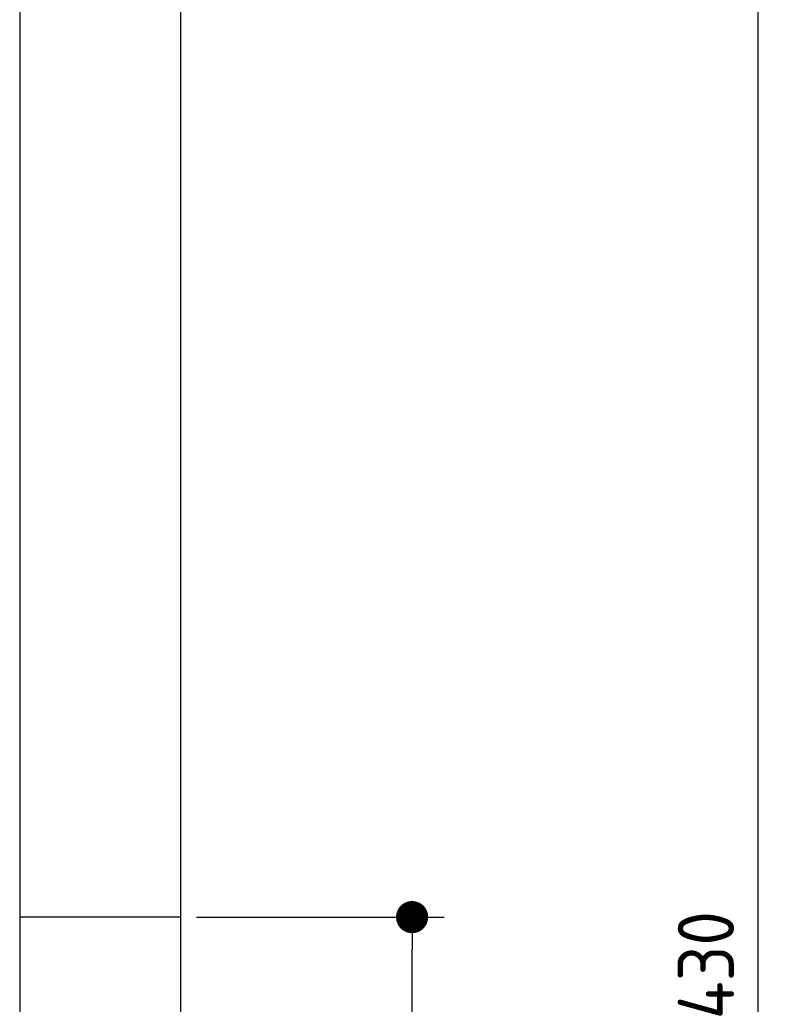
# Model space of a CAD drawing. Extents: x 562 to 7231, y 5417 to 12926.
# Tile 59 of 61: x 6273 to 7231, y 10208 to 11431. Entities that reach past the tile are written whole.
import ezdxf

# ---------------------------------------------------------------- set-up
doc = ezdxf.new("R2010")
doc.units = 0
doc.layers.get('0').update_dxf_attribs({"linetype": 'CONTINUOUS'})
doc.layers.get('DEFPOINTS').update_dxf_attribs({"linetype": 'CONTINUOUS'})
doc.layers.add('4', color=3, linetype='CONTINUOUS')
doc.layers.add('AM_5', color=3, linetype='CONTINUOUS')
doc.styles.get("Standard").update_dxf_attribs({"font": 'ISOCP.SHX'})
doc.dimstyles.get("Standard").update_dxf_attribs({"dimtxt": 50, "dimasz": 100, "dimexe": 0.18, "dimexo": 0.0625, "dimgap": 15, "dimtad": 1, "dimlfac": 0.1, "dimzin": 0, "dimcen": 0.09, "dimazin": 3, "dimtfac": 1, "dimtofl": 0, "dimtmove": 0, "dimatfit": 3})

# ---------------------------------------------------------------- blocks, each defined once
blk = doc.blocks.new('PUNKT')
at = {"layer": '4', "color": 0, "linetype": 'BYBLOCK'}
blk.add_line((-0.5, 0), (-1, 0), dxfattribs=at)
at = {"layer": '4', "color": 0, "linetype": 'BYBLOCK', "const_width": 0.5}
blk.add_lwpolyline([(-0.25, 0, 1), (0.25, 0, 1)], format="xyb", close=True, dxfattribs=at)
blk = doc.blocks.new('*U26')
at = {"layer": '4', "color": 2}
blk.add_text('430', height=70, rotation=90, dxfattribs=at).set_placement((7161, 10188.9))
blk = doc.blocks.new('*D5')
at = {"layer": '4'}
for p, q in [((6292.8, 12415.9), (7231, 12415.9)), ((7191, 8155.9), (7191, 12375.9)), ((6792.8, 8115.9), (7231, 8115.9))]:
    blk.add_line(p, q, dxfattribs=at)
at = {"layer": 'DEFPOINTS', "color": 0}
for p in [(6272.8, 12415.9), (7191, 12415.9), (6772.8, 8115.9)]:
    blk.add_point(p, dxfattribs=at)
blk.add_blockref('*U26', (0, 0))
at = {"layer": '4', "xscale": 40, "yscale": 40, "zscale": 40}
for p, rotation in [((7191, 12415.9), 90), ((7191, 8115.9), 270)]:
    blk.add_blockref('PUNKT', p, dxfattribs=dict(at, rotation=rotation))
blk = doc.blocks.new('*U21')
at = {"layer": 'AM_5', "color": 2}
blk.add_text('220', height=70, rotation=90, dxfattribs=at).set_placement((6730.7, 9143.3))
blk = doc.blocks.new('*D13')
at = {"layer": 'AM_5'}
for p, q in [((6492.8, 10315.9), (6800.7, 10315.9)), ((6760.7, 8155.9), (6760.7, 10275.9)), ((6752.8, 8115.9), (6720.7, 8115.9))]:
    blk.add_line(p, q, dxfattribs=at)
at = {"layer": 'DEFPOINTS', "color": 0}
for p in [(6472.8, 10315.9), (6760.7, 10315.9), (6772.8, 8115.9)]:
    blk.add_point(p, dxfattribs=at)
blk.add_blockref('*U21', (0, 0))
at = {"layer": 'AM_5', "xscale": 40, "yscale": 40, "zscale": 40}
for p, rotation in [((6760.7, 10315.9), 90), ((6760.7, 8115.9), 270)]:
    blk.add_blockref('PUNKT', p, dxfattribs=dict(at, rotation=rotation))

msp = doc.modelspace()

# ---------------------------------------------------------------- linework, layer by layer
for p, q in [((6472.775, 12615.902), (6472.775, 8115.902)), ((6272.775, 12415.902), (6272.775, 8115.902)), ((6472.775, 10315.902), (6272.775, 10315.902))]:
    msp.add_line(p, q)

# ---------------------------------------------------------------- dimensions: what is measured, and where the dimension line sits
at = {"layer": '4'}
dim = msp.add_linear_dim(base=(7190.953, 12415.902), p1=(6772.775, 8115.902), p2=(6272.775, 12415.902), angle=90, dimstyle='Standard', dxfattribs=at)
dim.commit()
dim.dimension.update_dxf_attribs({"geometry": '*D5', "text_midpoint": (7125.953, 10265.902)})
at = {"layer": 'AM_5'}
dim = msp.add_linear_dim(base=(6760.722, 10315.902), p1=(6772.775, 8115.902), p2=(6472.775, 10315.902), angle=90, dimstyle='Standard', dxfattribs=at)
dim.commit()
dim.dimension.update_dxf_attribs({"geometry": '*D13', "text_midpoint": (6695.716, 9215.902)})

doc.saveas('drawing.dxf')
